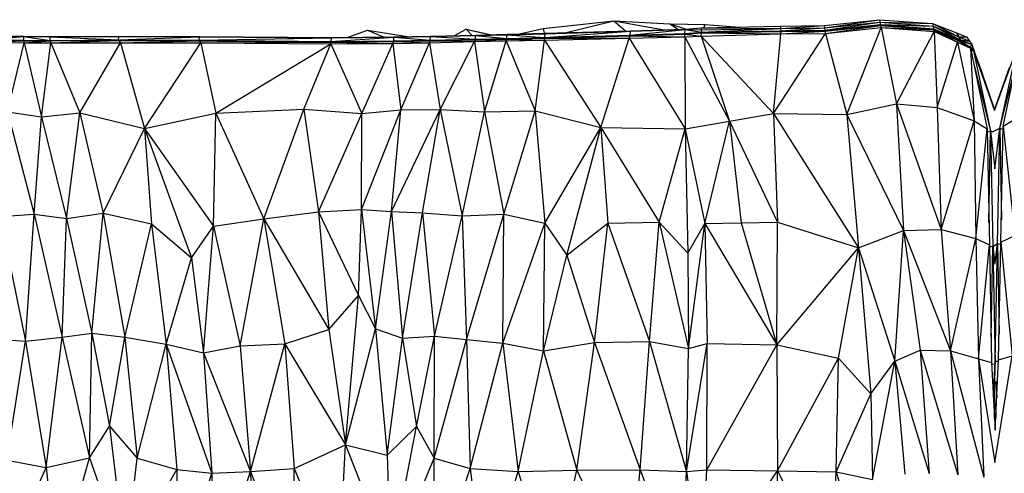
# Model space of a CAD drawing. Header units: millimetres. Extents: x 0 to 2209, y 0 to 979.
# Tile 14 of 27: x 798 to 1112, y 834 to 978. Entities that reach past the tile are written whole.
import ezdxf

# ---------------------------------------------------------------- set-up
doc = ezdxf.new("R2010")
doc.units = ezdxf.units.MM
doc.header["$MEASUREMENT"] = 0
doc.layers.add('Crea2D$visibili$tangenti', color=7, linetype='Continuous', true_color=0x000000)

msp = doc.modelspace()

# ---------------------------------------------------------------- linework, layer by layer
at = {"layer": 'Crea2D$visibili$tangenti'}
for p, q in [((965, 975.49), (987.48, 977.91)), ((971.91, 974.18), (987.48, 977.91)), ((987.48, 977.91), (991.21, 974.72)), ((987.48, 977.91), (1003.51, 975.11)), ((987.48, 977.91), (1005.31, 976.99)), ((1054.46, 976.46), (1072.04, 978.33)), ((1054.56, 975.71), (1072.04, 978.33)), ((1072.04, 978.33), (1072.19, 977.55)), ((1072.04, 978.33), (1088.9, 977.16)), ((902.6, 972.68), (909.11, 974.97)), ((909.11, 974.97), (921.9, 972.92)), ((909.11, 974.97), (914.39, 972.79)), ((936.77, 973.26), (940.53, 975.35)), ((940.53, 975.35), (948.66, 973.55)), ((940.53, 975.35), (948.29, 973.55)), ((940.53, 975.35), (942.28, 973.4)), ((957.51, 973.78), (965, 975.49)), ((965, 975.49), (965.3, 974)), ((965.56, 972.66), (992.79, 974.63)), ((965.61, 973.86), (992.79, 974.77)), ((965.61, 974), (992.79, 974.77)), ((965.61, 973.86), (992.79, 974.63)), ((992.74, 973.41), (1010.21, 975.16)), ((992.74, 973.41), (992.79, 974.63)), ((992.79, 974.77), (1010.21, 975.32)), ((992.79, 974.63), (1010.21, 975.32)), ((992.79, 974.63), (1010.21, 975.16)), ((992.79, 974.63), (992.79, 974.77)), ((1005.31, 976.99), (1010.56, 975.34)), ((1005.31, 976.99), (1016.6, 976.83)), ((1005.31, 976.99), (1008.08, 975.25)), ((1010.16, 973.93), (1010.21, 975.16)), ((1010.21, 975.32), (1015.22, 975.71)), ((1010.21, 975.32), (1015.32, 975.05)), ((1010.21, 975.16), (1010.21, 975.32)), ((1010.21, 975.16), (1015.32, 975.05)), ((1010.21, 975.16), (1015.37, 974.36)), ((1015.22, 975.71), (1040.46, 976.21)), ((1015.22, 975.71), (1040.56, 975.52)), ((1015.22, 975.71), (1015.32, 975.05)), ((1015.32, 975.05), (1040.56, 975.52)), ((1015.32, 975.05), (1015.37, 974.36)), ((1015.37, 974.36), (1040.56, 975.52)), ((1015.37, 974.36), (1040.46, 974.6)), ((1015.37, 974.14), (1040.72, 974.57)), ((1015.37, 974.18), (1040.46, 974.56)), ((1015.51, 974.18), (1040.67, 974.6)), ((1015.59, 974.37), (1040.67, 974.8)), ((1016.13, 975.72), (1016.6, 976.83)), ((1016.6, 976.83), (1027.47, 975.95)), ((1040.46, 976.21), (1054.46, 976.46)), ((1040.46, 976.21), (1040.56, 975.52)), ((1040.56, 975.52), (1054.46, 976.46)), ((1040.56, 975.52), (1054.56, 975.71)), ((1040.56, 975.52), (1040.67, 974.8)), ((1040.62, 973.77), (1054.71, 974.71)), ((1040.62, 973.77), (1040.72, 974.57)), ((1040.67, 974.8), (1054.56, 975.71)), ((1040.67, 974.8), (1054.66, 974.96)), ((1040.67, 974.8), (1054.71, 974.75)), ((1040.67, 974.6), (1040.67, 974.8)), ((1040.67, 974.6), (1054.71, 974.75)), ((1040.67, 974.6), (1054.35, 974.7)), ((1040.67, 974.6), (1040.72, 974.57)), ((1040.72, 974.57), (1054.71, 974.71)), ((1054.46, 976.46), (1054.56, 975.71)), ((1054.56, 975.71), (1072.19, 977.55)), ((1054.56, 975.71), (1054.66, 974.96)), ((1054.66, 974.96), (1072.19, 977.55)), ((1054.66, 974.96), (1072.34, 976.75)), ((1054.66, 974.96), (1072.25, 976.53)), ((1054.66, 974.96), (1054.71, 974.75)), ((1054.71, 974.75), (1072.34, 976.54)), ((1054.71, 974.71), (1072.39, 976.47)), ((1054.71, 974.75), (1071.92, 976.43)), ((1054.71, 974.71), (1054.71, 974.75)), ((1054.71, 974.71), (1054.92, 973.91)), ((1054.92, 973.91), (1072.39, 976.47)), ((1054.92, 973.91), (1072.55, 975.79)), ((1061.61, 948.16), (1072.55, 975.79)), ((1072.19, 977.55), (1088.9, 977.16)), ((1072.19, 977.55), (1089.1, 976.29)), ((1072.19, 977.55), (1072.34, 976.75)), ((1072.34, 976.75), (1089.1, 976.29)), ((1072.34, 976.75), (1089.25, 975.46)), ((1072.34, 976.75), (1089.25, 975.18)), ((1072.34, 976.54), (1072.34, 976.75)), ((1072.34, 976.54), (1088.61, 975.2)), ((1072.34, 976.54), (1072.39, 976.47)), ((1072.34, 976.54), (1089.25, 975.18)), ((1072.39, 976.47), (1072.55, 975.79)), ((1072.39, 976.47), (1089.3, 975.14)), ((1072.55, 975.79), (1077.5, 951.47)), ((1072.55, 975.79), (1089.41, 974.6)), ((1072.55, 975.79), (1089.3, 975.14)), ((1077.5, 951.47), (1089.41, 974.6)), ((1088.9, 977.16), (1089.1, 976.29)), ((1088.9, 977.16), (1097.28, 972.88)), ((1088.9, 977.16), (1096.51, 974.14)), ((1089.1, 976.29), (1089.25, 975.46)), ((1089.1, 976.29), (1097.79, 971.86)), ((1089.1, 976.29), (1097.28, 972.88)), ((1089.25, 975.46), (1097.84, 971.6)), ((1089.25, 975.18), (1089.25, 975.46)), ((1089.25, 975.46), (1097.79, 971.86)), ((1089.25, 975.18), (1089.3, 975.14)), ((1089.25, 975.18), (1095.82, 972.44)), ((1089.3, 975.14), (1096.92, 971.18)), ((1089.3, 975.14), (1097.84, 971.6)), ((1089.3, 975.14), (1097.12, 971.66)), ((1089.3, 975.14), (1089.41, 974.6)), ((1089.41, 974.6), (1090.38, 950.39)), ((1089.41, 974.6), (1096.92, 971.18)), ((787.97, 971.74), (799.71, 971.61)), ((787.97, 971.72), (799.71, 971.61)), ((788.02, 971.91), (799.77, 972.93)), ((788.02, 971.91), (799.72, 971.8)), ((788.02, 971.74), (799.72, 971.8)), ((788.07, 973.13), (799.77, 973.02)), ((788.07, 973.02), (799.77, 973.02)), ((788.07, 973.02), (799.77, 972.93)), ((788.17, 971.13), (799.72, 971.61)), ((799.72, 971.8), (799.77, 972.93)), ((799.72, 971.8), (808.1, 971.74)), ((799.72, 971.61), (799.72, 971.8)), ((799.72, 971.61), (808.1, 971.74)), ((799.72, 971.61), (799.88, 970.97)), ((799.72, 971.61), (808.09, 971.54)), ((799.77, 973.02), (808.14, 972.85)), ((799.77, 972.93), (799.77, 973.02)), ((799.77, 973.02), (808.15, 972.94)), ((799.77, 972.93), (808.1, 971.74)), ((799.77, 972.93), (808.15, 972.85)), ((799.88, 970.97), (808.1, 971.54)), ((800.73, 971.61), (808.1, 971.55)), ((808.1, 971.74), (808.15, 972.85)), ((808.1, 971.55), (829.91, 971.88)), ((808.1, 971.74), (829.91, 971.88)), ((808.1, 971.55), (808.1, 971.74)), ((808.1, 971.54), (829.91, 971.69)), ((808.1, 971.55), (829.91, 971.69)), ((808.1, 971.54), (808.1, 971.55)), ((808.1, 971.54), (808.36, 970.94)), ((808.15, 972.94), (830.02, 973.1)), ((808.15, 972.94), (829.96, 973)), ((808.15, 972.85), (829.96, 973)), ((808.15, 972.85), (808.15, 972.94)), ((808.15, 972.85), (829.91, 971.88)), ((808.36, 970.94), (829.91, 971.69)), ((829.91, 971.88), (829.96, 973)), ((829.91, 971.88), (855.56, 971.75)), ((829.91, 971.69), (829.91, 971.88)), ((829.91, 971.69), (830.53, 970.96)), ((829.91, 971.69), (855.51, 971.57)), ((829.96, 973), (830.02, 973.1)), ((829.96, 973), (855.61, 972.89)), ((829.96, 971.88), (855.61, 972.89)), ((829.96, 971.69), (855.56, 971.75)), ((830.01, 973), (855.61, 972.99)), ((830.02, 973.1), (855.61, 972.99)), ((830.53, 970.96), (855.56, 971.57)), ((855.56, 971.75), (855.61, 972.89)), ((855.56, 971.75), (897.71, 972.52)), ((855.56, 971.75), (897.61, 971.36)), ((855.56, 971.57), (855.56, 971.75)), ((855.56, 971.57), (856.07, 970.96)), ((855.56, 971.57), (897.61, 971.16)), ((855.56, 971.57), (897.61, 971.36)), ((855.61, 972.99), (897.71, 972.63)), ((855.61, 972.89), (855.61, 972.99)), ((855.61, 972.89), (897.71, 972.63)), ((855.61, 972.89), (897.71, 972.52)), ((861.33, 971.51), (897.61, 971.18)), ((897.61, 971.36), (917.54, 972.71)), ((897.61, 971.36), (897.71, 972.52)), ((897.61, 971.36), (917.48, 971.54)), ((897.61, 971.18), (897.61, 971.36)), ((897.61, 971.18), (917.47, 971.33)), ((897.65, 971.18), (917.48, 971.54)), ((897.65, 971.16), (917.48, 971.33)), ((897.71, 972.63), (917.54, 972.82)), ((897.71, 972.52), (917.54, 972.82)), ((897.71, 972.52), (917.54, 972.71)), ((897.71, 972.52), (897.71, 972.63)), ((900.6, 971.2), (917.48, 971.35)), ((917.18, 970.72), (917.48, 971.33)), ((917.48, 971.54), (917.54, 972.71)), ((917.48, 971.35), (929.08, 971.79)), ((917.48, 971.54), (929.08, 971.79)), ((917.48, 971.35), (929.08, 971.6)), ((917.48, 971.33), (929.08, 971.58)), ((917.48, 971.35), (917.48, 971.54)), ((917.48, 971.33), (917.48, 971.35)), ((917.48, 971.33), (928.83, 971)), ((917.54, 972.82), (929.18, 973.08)), ((917.54, 972.82), (929.18, 972.96)), ((917.54, 972.71), (929.18, 972.96)), ((917.54, 972.71), (917.54, 972.82)), ((917.54, 972.71), (929.08, 971.79)), ((918.38, 971.35), (929.08, 971.6)), ((928.83, 971), (929.08, 971.58)), ((928.83, 971), (943.13, 971.33)), ((929.08, 971.79), (929.18, 972.96)), ((929.08, 971.79), (943.44, 972.11)), ((929.08, 971.6), (943.42, 971.93)), ((929.08, 971.6), (929.08, 971.79)), ((929.08, 971.58), (929.08, 971.6)), ((929.08, 971.58), (943.13, 971.33)), ((929.12, 971.58), (943.44, 971.91)), ((929.13, 971.6), (943.44, 972.11)), ((929.18, 973.08), (943.49, 973.43)), ((929.18, 973.08), (943.49, 973.3)), ((929.18, 972.96), (943.49, 973.3)), ((929.18, 972.96), (929.18, 973.08)), ((929.18, 972.96), (943.44, 972.11)), ((930.22, 971.61), (943.44, 971.93)), ((932.25, 949.72), (943.13, 971.33)), ((943.13, 971.33), (943.44, 971.91)), ((943.13, 971.33), (953.25, 971.54)), ((943.13, 971.33), (946.35, 948.91)), ((943.44, 972.11), (943.49, 973.3)), ((943.44, 971.93), (953.45, 972.36)), ((943.44, 972.11), (953.45, 972.36)), ((943.44, 971.93), (953.45, 972.18)), ((943.44, 971.91), (953.45, 972.16)), ((943.44, 971.93), (943.44, 972.11)), ((943.44, 971.91), (943.44, 971.93)), ((943.44, 971.91), (953.25, 971.54)), ((943.49, 973.43), (953.55, 973.68)), ((943.49, 973.43), (953.5, 973.55)), ((943.49, 973.3), (953.5, 973.55)), ((943.49, 973.3), (943.49, 973.43)), ((943.49, 973.3), (953.45, 972.36)), ((944.26, 971.93), (953.45, 972.18)), ((946.35, 948.91), (953.25, 971.54)), ((953.25, 971.54), (953.45, 972.16)), ((953.25, 971.54), (965.46, 971.85)), ((953.25, 971.54), (962.5, 949.24)), ((953.45, 972.36), (953.5, 973.55)), ((953.45, 972.36), (965.56, 972.66)), ((953.45, 972.18), (965.55, 972.47)), ((953.45, 972.18), (953.45, 972.36)), ((953.45, 972.16), (953.45, 972.18)), ((953.45, 972.16), (965.46, 971.85)), ((953.48, 972.18), (965.56, 972.66)), ((953.48, 972.16), (965.56, 972.46)), ((953.5, 973.55), (965.61, 973.86)), ((953.5, 973.55), (953.55, 973.68)), ((953.5, 973.55), (965.56, 972.66)), ((953.55, 973.68), (965.61, 974)), ((953.55, 973.68), (965.61, 973.86)), ((954.45, 972.19), (965.56, 972.47)), ((962.5, 949.24), (965.46, 971.85)), ((965.46, 971.85), (965.56, 972.46)), ((965.46, 971.85), (992.44, 972.43)), ((965.46, 971.85), (983.39, 943.94)), ((965.56, 972.66), (965.61, 973.86)), ((965.56, 972.47), (992.74, 973.41)), ((965.56, 972.66), (992.73, 973.41)), ((965.56, 972.47), (992.69, 973.22)), ((965.56, 972.46), (992.69, 973.21)), ((965.56, 972.47), (965.56, 972.66)), ((965.56, 972.46), (965.56, 972.47)), ((965.56, 972.46), (992.44, 972.43)), ((965.61, 973.86), (965.61, 974)), ((967.96, 972.52), (992.69, 973.22)), ((983.39, 943.94), (992.44, 972.43)), ((992.44, 972.43), (992.69, 973.21)), ((992.44, 972.43), (1010.06, 972.91)), ((992.44, 972.43), (1010.21, 943.5)), ((992.69, 973.22), (1010.15, 973.74)), ((992.69, 973.22), (992.74, 973.41)), ((992.69, 973.21), (992.69, 973.22)), ((992.69, 973.21), (1010.06, 972.91)), ((992.72, 973.21), (1010.16, 973.74)), ((992.73, 973.22), (1010.16, 973.93)), ((992.73, 973.21), (1010.16, 973.72)), ((992.74, 973.41), (1010.15, 973.93)), ((1010.06, 972.91), (1010.16, 973.72)), ((1010.06, 972.91), (1015.32, 973.07)), ((1010.06, 972.91), (1024.27, 945.97)), ((1010.06, 972.91), (1010.21, 943.5)), ((1010.16, 973.93), (1015.37, 974.18)), ((1010.16, 973.74), (1015.37, 974.18)), ((1010.16, 973.74), (1015.29, 974.14)), ((1010.16, 973.72), (1015.37, 974.14)), ((1010.16, 973.74), (1010.16, 973.93)), ((1010.16, 973.72), (1010.16, 973.74)), ((1010.16, 973.72), (1015.32, 973.07)), ((1010.2, 973.93), (1015.37, 974.36)), ((1015.32, 973.07), (1015.37, 974.14)), ((1015.32, 973.07), (1040.62, 973.77)), ((1015.32, 973.07), (1038.32, 948.47)), ((1015.32, 973.07), (1024.27, 945.97)), ((1015.37, 974.18), (1015.37, 974.36)), ((1015.37, 974.14), (1015.37, 974.18)), ((1015.37, 974.14), (1040.62, 973.77)), ((1038.32, 948.47), (1054.92, 973.91)), ((1038.32, 948.47), (1040.62, 973.77)), ((1040.62, 973.77), (1054.92, 973.91)), ((1054.92, 973.91), (1061.61, 948.16)), ((1096.51, 974.14), (1097.28, 972.88)), ((1096.51, 974.14), (1099.73, 972.89)), ((1096.92, 971.18), (1097.12, 971.66)), ((1097.12, 971.66), (1100.95, 969.72)), ((1097.12, 971.66), (1097.84, 971.6)), ((1097.28, 972.88), (1099.73, 972.89)), ((1097.28, 972.88), (1100.7, 971.47)), ((1097.28, 972.88), (1097.79, 971.86)), ((1097.79, 971.86), (1100.7, 971.47)), ((1097.79, 971.86), (1097.84, 971.6)), ((1097.79, 971.86), (1101.41, 970.38)), ((1097.84, 971.6), (1099.76, 970.33)), ((1097.84, 971.6), (1101.41, 970.38)), ((1099.73, 972.89), (1100.7, 971.47)), ((1100.7, 971.47), (1101.41, 970.38)), ((788.17, 971.13), (799.88, 970.97)), ((794.56, 948.96), (799.88, 970.97)), ((799.88, 970.97), (805.39, 947.32)), ((799.88, 970.97), (808.36, 970.94)), ((805.39, 947.32), (808.36, 970.94)), ((808.36, 970.94), (830.53, 970.96)), ((808.36, 970.94), (817.6, 948.69)), ((817.6, 948.69), (830.53, 970.96)), ((830.53, 970.96), (838.14, 943.68)), ((830.53, 970.96), (856.07, 970.96)), ((838.14, 943.68), (856.07, 970.96)), ((856.07, 970.96), (897.61, 971.16)), ((856.07, 970.96), (860.82, 948.57)), ((856.07, 970.96), (897.41, 970.6)), ((860.82, 948.57), (897.41, 970.6)), ((888.88, 949.82), (897.41, 970.6)), ((897.41, 970.6), (897.61, 971.16)), ((897.41, 970.6), (917.18, 970.72)), ((897.41, 970.6), (907.27, 948.39)), ((897.61, 971.16), (897.61, 971.18)), ((897.61, 971.16), (917.18, 970.72)), ((907.27, 948.39), (917.18, 970.72)), ((917.18, 970.72), (928.83, 971)), ((917.18, 970.72), (919.73, 949.55)), ((919.73, 949.55), (928.83, 971)), ((928.83, 971), (932.25, 949.72)), ((1090.38, 950.39), (1096.92, 971.18)), ((1096.92, 971.18), (1101.05, 969.22)), ((1096.92, 971.18), (1100.95, 969.72)), ((1096.92, 971.18), (1102.18, 946.08)), ((1100.95, 969.72), (1101, 969.5)), ((1100.95, 969.72), (1101.05, 969.22)), ((1101, 969.5), (1101.41, 970.38)), ((1101, 969.5), (1101.05, 969.22)), ((1101, 969.5), (1101.98, 968.44)), ((1101, 969.5), (1101.87, 968.99)), ((1101.05, 969.22), (1102.18, 946.08)), ((1101.05, 969.22), (1106.32, 943.49)), ((1101.17, 968.64), (1101.98, 968.44)), ((1101.41, 970.38), (1102.27, 967.95)), ((1101.87, 968.99), (1104.43, 962.18)), ((1101.87, 968.99), (1101.98, 968.44)), ((1101.98, 968.44), (1108.7, 949.34)), ((1101.98, 968.44), (1107.34, 942.91)), ((1101.98, 968.44), (1104.43, 962.18)), ((1108.7, 949.34), (1115.89, 969.32)), ((1110.4, 943.79), (1115.89, 969.32)), ((1111.44, 944.37), (1116.83, 970.1)), ((1102.16, 963.81), (1107.34, 942.91)), ((1104.43, 962.18), (1108.7, 949.62)), ((1108.7, 949.62), (1113.38, 963.05)), ((1110.4, 943.79), (1115.69, 964.65)), ((860.82, 948.57), (888.88, 949.82)), ((876.15, 914.82), (888.88, 949.82)), ((888.88, 949.82), (907.27, 948.39)), ((888.88, 949.82), (893.52, 917.08)), ((907.21, 917.8), (919.73, 949.55)), ((907.27, 948.39), (919.73, 949.55)), ((916.77, 917.18), (932.25, 949.72)), ((916.77, 917.18), (919.73, 949.55)), ((919.73, 949.55), (932.25, 949.72)), ((926.63, 916.72), (932.25, 949.72)), ((932.25, 949.72), (946.35, 948.91)), ((932.25, 949.72), (939.2, 915.82)), ((1061.61, 948.16), (1077.5, 951.47)), ((1077.5, 951.47), (1090.38, 950.39)), ((1077.5, 951.47), (1091.66, 911.5)), ((1077.5, 951.47), (1079.65, 911.14)), ((1090.38, 950.39), (1102.18, 946.08)), ((1090.38, 950.39), (1091.66, 911.5)), ((794.56, 948.96), (803.04, 916.35)), ((794.56, 948.96), (805.39, 947.32)), ((803.04, 916.35), (805.39, 947.32)), ((805.39, 947.32), (817.6, 948.69)), ((805.39, 947.32), (813.36, 914.99)), ((813.36, 914.99), (817.6, 948.69)), ((817.6, 948.69), (824.96, 916.71)), ((817.6, 948.69), (838.14, 943.68)), ((838.14, 943.68), (860.82, 948.57)), ((860.11, 912.54), (860.82, 948.57)), ((860.82, 948.57), (876.15, 914.82)), ((893.52, 917.08), (907.27, 948.39)), ((907.21, 917.8), (907.27, 948.39)), ((939.2, 915.82), (946.35, 948.91)), ((946.35, 948.91), (962.5, 949.24)), ((946.35, 948.91), (952.54, 916.39)), ((952.54, 916.39), (962.5, 949.24)), ((962.5, 949.24), (983.39, 943.94)), ((962.5, 949.24), (965.56, 913.52)), ((1024.27, 945.97), (1038.32, 948.47)), ((1038.32, 948.47), (1061.61, 948.16)), ((1038.32, 948.47), (1065.34, 905.66)), ((1038.32, 948.47), (1039.59, 913.8)), ((1061.61, 948.16), (1079.65, 911.14)), ((1061.61, 948.16), (1065.34, 905.66)), ((1111.44, 944.37), (1115.68, 946.96)), ((824.96, 916.71), (838.14, 943.68)), ((838.14, 943.68), (860.11, 912.54)), ((838.14, 943.68), (853.16, 902.41)), ((838.14, 943.68), (840.34, 913.24)), ((965.56, 913.52), (983.39, 943.94)), ((972.51, 903.33), (983.39, 943.94)), ((983.39, 943.94), (1010.21, 943.5)), ((983.39, 943.94), (1001.89, 913.75)), ((983.39, 943.94), (985.64, 913.43)), ((1001.89, 913.75), (1010.21, 943.5)), ((1010.21, 943.5), (1024.27, 945.97)), ((1010.21, 943.5), (1016.5, 913.36)), ((1010.21, 943.5), (1011.04, 903.97)), ((1016.5, 913.36), (1024.27, 945.97)), ((1024.27, 945.97), (1039.59, 913.8)), ((1024.27, 945.97), (1028.05, 913.58)), ((1091.66, 911.5), (1102.18, 946.08)), ((1102.18, 946.08), (1106.32, 943.49)), ((1102.18, 946.08), (1102.74, 908.63)), ((1102.74, 908.63), (1106.32, 943.49)), ((1106.32, 943.49), (1107.04, 906.58)), ((1108.01, 942.56), (1110.4, 943.79)), ((1108.8, 930.84), (1110.4, 943.79)), ((1109.61, 906.99), (1110.4, 943.79)), ((1110.4, 943.79), (1110.85, 914.59)), ((1110.4, 943.79), (1111.42, 943.36)), ((1110.71, 907.46), (1111.44, 944.37)), ((1111.44, 944.37), (1115.09, 909.51)), ((1106.34, 942.48), (1107.34, 942.91)), ((1106.9, 913.73), (1107.34, 942.91)), ((1107.34, 942.91), (1108.11, 906.11)), ((1107.34, 942.91), (1108.8, 930.84)), ((1107.34, 942.91), (1108.01, 942.56)), ((792.26, 915.63), (803.04, 916.35)), ((792.26, 915.63), (800.33, 875.83)), ((800.33, 875.83), (803.04, 916.35)), ((803.04, 916.35), (811.98, 877.11)), ((803.04, 916.35), (813.36, 914.99)), ((811.98, 877.11), (813.36, 914.99)), ((813.36, 914.99), (824.96, 916.71)), ((813.36, 914.99), (821.43, 878.41)), ((821.43, 878.41), (824.96, 916.71)), ((824.96, 916.71), (831.91, 877.1)), ((824.96, 916.71), (840.34, 913.24)), ((876.15, 914.82), (893.52, 917.08)), ((893.52, 917.08), (907.21, 917.8)), ((893.52, 917.08), (896.84, 879.55)), ((893.52, 917.08), (906.25, 890.41)), ((906.25, 890.41), (907.21, 917.8)), ((907.21, 917.8), (911.71, 879.8)), ((907.21, 917.8), (916.77, 917.18)), ((911.71, 879.8), (916.77, 917.18)), ((916.77, 917.18), (920.25, 876.82)), ((916.77, 917.18), (926.63, 916.72)), ((920.25, 876.82), (926.63, 916.72)), ((926.63, 916.72), (930.41, 877.46)), ((926.63, 916.72), (939.2, 915.82)), ((930.41, 877.46), (939.2, 915.82)), ((939.2, 915.82), (952.54, 916.39)), ((939.2, 915.82), (940.63, 876.43)), ((940.63, 876.43), (952.54, 916.39)), ((952.23, 875.27), (952.54, 916.39)), ((952.54, 916.39), (965.56, 913.52)), ((831.91, 877.1), (840.34, 913.24)), ((840.34, 913.24), (845.04, 874.97)), ((840.34, 913.24), (853.16, 902.41)), ((853.16, 902.41), (860.11, 912.54)), ((856.94, 872.13), (860.11, 912.54)), ((860.11, 912.54), (876.15, 914.82)), ((860.11, 912.54), (868.64, 874.44)), ((868.64, 874.44), (876.15, 914.82)), ((876.15, 914.82), (896.84, 879.55)), ((876.15, 914.82), (882.79, 875.07)), ((952.23, 875.27), (965.56, 913.52)), ((965.15, 872.83), (965.56, 913.52)), ((965.56, 913.52), (972.51, 903.33)), ((972.51, 903.33), (985.64, 913.43)), ((981.35, 875.41), (985.64, 913.43)), ((985.64, 913.43), (1001.89, 913.75)), ((985.64, 913.43), (998.82, 875.75)), ((998.82, 875.75), (1001.89, 913.75)), ((1001.89, 913.75), (1011.04, 903.97)), ((1001.89, 913.75), (1011.29, 873.5)), ((1011.04, 903.97), (1016.5, 913.36)), ((1011.29, 873.5), (1016.5, 913.36)), ((1016.5, 913.36), (1028.05, 913.58)), ((1016.5, 913.36), (1039.39, 874.68)), ((1016.5, 913.36), (1017.21, 875.18)), ((1028.05, 913.58), (1039.59, 913.8)), ((1028.05, 913.58), (1039.39, 874.68)), ((1039.39, 874.68), (1039.59, 913.8)), ((1039.59, 913.8), (1065.34, 905.66)), ((1065.34, 905.66), (1079.65, 911.14)), ((1076.94, 869.52), (1079.65, 911.14)), ((1079.65, 911.14), (1091.66, 911.5)), ((1079.65, 911.14), (1094.67, 872.8)), ((1079.65, 911.14), (1084.96, 873)), ((1091.66, 911.5), (1094.67, 872.8)), ((1091.66, 911.5), (1102.74, 908.63)), ((1110.71, 907.46), (1115.09, 909.51)), ((1039.39, 874.68), (1065.34, 905.66)), ((1059.06, 870.46), (1065.34, 905.66)), ((1065.34, 905.66), (1076.94, 869.52)), ((1065.34, 905.66), (1069.28, 859.08)), ((1094.67, 872.8), (1102.74, 908.63)), ((1102.74, 908.63), (1107.04, 906.58)), ((1102.74, 908.63), (1103.51, 870.29)), ((1103.51, 870.29), (1107.04, 906.58)), ((1107.04, 906.58), (1107.75, 869.04)), ((1107.05, 905.91), (1108.11, 906.11)), ((1107.59, 877.19), (1108.1, 906.06)), ((1108.11, 906.11), (1108.82, 868.66)), ((1108.11, 906.11), (1108.8, 900.43)), ((1108.11, 906.11), (1108.45, 905.9)), ((1108.42, 906.25), (1109.61, 906.99)), ((1108.83, 900.69), (1109.61, 906.99)), ((1108.87, 869.54), (1109.61, 906.99)), ((1109.61, 906.99), (1110.13, 878.01)), ((1109.61, 906.99), (1110.69, 906.79)), ((1109.97, 869.91), (1110.71, 907.46)), ((1110.71, 907.46), (1114.31, 871.16)), ((845.04, 874.97), (853.16, 902.41)), ((853.16, 902.41), (856.94, 872.13)), ((965.15, 872.83), (972.51, 903.33)), ((972.51, 903.33), (981.35, 875.41)), ((1011.04, 903.97), (1011.29, 873.5)), ((896.84, 879.55), (906.25, 890.41)), ((902.11, 842.85), (906.25, 890.41)), ((906.25, 890.41), (911.71, 879.8)), ((811.98, 877.11), (821.43, 878.41)), ((820.62, 838.74), (821.43, 878.41)), ((821.43, 878.41), (831.91, 877.1)), ((821.43, 878.41), (827, 848.8)), ((882.79, 875.07), (896.84, 879.55)), ((896.84, 879.55), (902.11, 842.85)), ((902.11, 842.85), (911.71, 879.8)), ((911.71, 879.8), (915.34, 839.54)), ((911.71, 879.8), (920.25, 876.82)), ((920.25, 876.82), (930.41, 877.46)), ((924.69, 848.72), (930.41, 877.46)), ((930.36, 838.57), (930.41, 877.46)), ((930.41, 877.46), (940.63, 876.43)), ((789.91, 876.58), (800.33, 875.83)), ((794.36, 837.94), (800.33, 875.83)), ((800.33, 875.83), (811.98, 877.11)), ((800.33, 875.83), (806.87, 835.64)), ((806.87, 835.64), (811.98, 877.11)), ((811.98, 877.11), (820.62, 838.74)), ((827, 848.8), (831.91, 877.1)), ((831.91, 877.1), (835.79, 838.6)), ((831.91, 877.1), (845.04, 874.97)), ((835.79, 838.6), (845.04, 874.97)), ((845.04, 874.97), (848.41, 834.97)), ((845.04, 874.97), (859.6, 833.77)), ((845.04, 874.97), (856.94, 872.13)), ((856.94, 872.13), (868.64, 874.44)), ((868.64, 874.44), (882.79, 875.07)), ((868.64, 874.44), (871.91, 834.29)), ((871.91, 834.29), (882.79, 875.07)), ((882.79, 875.07), (902.11, 842.85)), ((882.79, 875.07), (885.76, 835.32)), ((915.34, 839.54), (920.25, 876.82)), ((920.25, 876.82), (924.69, 848.72)), ((930.36, 838.57), (940.63, 876.43)), ((940.63, 876.43), (941.75, 835.3)), ((940.63, 876.43), (952.23, 875.27)), ((941.75, 835.3), (952.23, 875.27)), ((952.23, 875.27), (957.08, 834.32)), ((952.23, 875.27), (965.15, 872.83)), ((965.15, 872.83), (981.35, 875.41)), ((975.78, 834.77), (981.35, 875.41)), ((981.35, 875.41), (998.82, 875.75)), ((981.35, 875.41), (995.86, 834.89)), ((995.86, 834.89), (998.82, 875.75)), ((998.82, 875.75), (1010.62, 834.39)), ((998.82, 875.75), (1011.29, 873.5)), ((1010.62, 834.39), (1017.21, 875.18)), ((1011.29, 873.5), (1017.21, 875.18)), ((1017.06, 834.83), (1017.21, 875.18)), ((1017.06, 834.83), (1039.39, 874.68)), ((1017.21, 875.18), (1039.39, 874.68)), ((1039.39, 874.68), (1039.64, 834.6)), ((1039.39, 874.68), (1059.06, 870.46)), ((856.94, 872.13), (871.91, 834.29)), ((856.94, 872.13), (859.6, 833.77)), ((957.08, 834.32), (965.15, 872.83)), ((965.15, 872.83), (975.78, 834.77)), ((1010.62, 834.39), (1011.29, 873.5)), ((1076.94, 869.52), (1084.96, 873)), ((1084.96, 873), (1097.02, 833.29)), ((1084.96, 873), (1094.67, 872.8)), ((1084.96, 873), (1087.82, 833.74)), ((1094.67, 872.8), (1105.25, 832.49)), ((1094.67, 872.8), (1097.02, 833.29)), ((1094.67, 872.8), (1103.51, 870.29)), ((1108.78, 837.21), (1114.31, 871.16)), ((1109.97, 869.91), (1114.31, 871.16)), ((1039.64, 834.6), (1059.06, 870.46)), ((1058.29, 834.25), (1059.06, 870.46)), ((1059.06, 870.46), (1069.28, 859.08)), ((1069.28, 859.08), (1076.94, 869.52)), ((1069.84, 831.79), (1076.94, 869.52)), ((1076.94, 869.52), (1080.11, 833.49)), ((1076.94, 869.52), (1087.82, 833.74)), ((1103.51, 870.29), (1108.78, 837.21)), ((1103.51, 870.29), (1107.75, 869.04)), ((1103.51, 870.29), (1105.25, 832.49)), ((1107.75, 869.04), (1108.82, 847.46)), ((1107.77, 868.59), (1108.82, 868.66)), ((1108.3, 858.01), (1108.87, 869.54)), ((1108.64, 851.25), (1108.87, 869.49)), ((1108.81, 869.48), (1108.87, 869.54)), ((1108.82, 847.46), (1109.97, 869.91)), ((1108.87, 869.54), (1109.95, 869.47)), ((1109.1, 863.05), (1109.35, 857.79)), ((1058.29, 834.25), (1069.28, 859.08)), ((1069.28, 859.08), (1069.84, 831.79)), ((1108.98, 856.05), (1109.04, 851.62)), ((820.62, 838.74), (827, 848.8)), ((827, 848.8), (832.06, 806.08)), ((827, 848.8), (835.79, 838.6)), ((915.34, 839.54), (924.69, 848.72)), ((916.52, 805.93), (924.69, 848.72)), ((924.69, 848.72), (930.36, 838.57)), ((885.76, 835.32), (902.11, 842.85)), ((900.01, 801), (902.11, 842.85)), ((902.11, 842.85), (915.34, 839.54)), ((902.11, 842.85), (916.52, 805.93)), ((794.36, 837.94), (806.87, 835.64)), ((806.87, 835.64), (820.62, 838.74)), ((810.4, 801.54), (820.62, 838.74)), ((820.62, 838.74), (832.06, 806.08)), ((832.06, 806.08), (835.79, 838.6)), ((835.79, 838.6), (848.41, 834.97)), ((915.34, 839.54), (916.52, 805.93)), ((916.52, 805.93), (930.36, 838.57)), ((930.21, 800.25), (930.36, 838.57)), ((930.36, 838.57), (941.75, 835.3)), ((793.54, 806.14), (806.87, 835.64)), ((806.87, 835.64), (810.4, 801.54)), ((832.06, 806.08), (848.41, 834.97)), ((848.41, 834.97), (848.82, 800.14)), ((848.41, 834.97), (859.6, 833.77)), ((848.82, 800.14), (859.6, 833.77)), ((859.6, 833.77), (871.91, 834.29)), ((859.6, 833.77), (860.21, 799.1)), ((860.21, 799.1), (871.91, 834.29)), ((871.91, 834.29), (885.76, 835.32)), ((871.91, 834.29), (885.5, 799.22)), ((871.91, 834.29), (872.63, 799.02)), ((885.5, 799.22), (885.76, 835.32)), ((885.76, 835.32), (900.01, 801)), ((930.21, 800.25), (941.75, 835.3)), ((941.75, 835.3), (946.4, 799.33)), ((941.75, 835.3), (957.08, 834.32)), ((946.4, 799.33), (957.08, 834.32)), ((957.08, 834.32), (975.78, 834.77)), ((957.08, 834.32), (967.61, 799.14)), ((967.61, 799.14), (975.78, 834.77)), ((975.78, 834.77), (995.86, 834.89)), ((975.78, 834.77), (992.39, 799.27)), ((992.39, 799.27), (995.86, 834.89)), ((995.86, 834.89), (1009.14, 799.43)), ((995.86, 834.89), (1010.62, 834.39)), ((1009.14, 799.43), (1010.62, 834.39)), ((1010.62, 834.39), (1017.06, 834.83)), ((1010.62, 834.39), (1015.63, 799.54)), ((1015.63, 799.54), (1017.06, 834.83)), ((1015.63, 799.54), (1039.64, 834.6)), ((1017.06, 834.83), (1039.64, 834.6)), ((1039.34, 799.68), (1039.64, 834.6)), ((1039.64, 834.6), (1058.29, 834.25)), ((1039.64, 834.6), (1056.91, 800.36)), ((1056.91, 800.36), (1058.29, 834.25)), ((1058.29, 834.25), (1068.2, 799.91)), ((1058.29, 834.25), (1069.84, 831.79))]:
    msp.add_line(p, q, dxfattribs=at)

doc.saveas('drawing.dxf')
